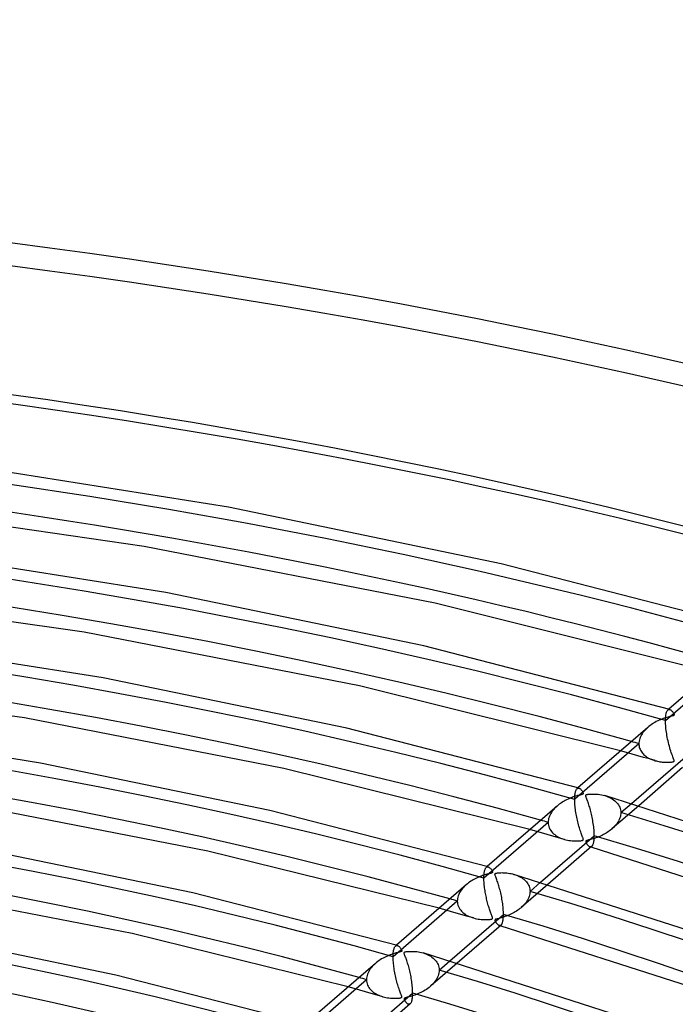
# Model space of a CAD drawing. Header units: millimetres. Extents: x -1077 to 1077, y -1167 to 1197.
# Tile 72 of 81: x 184 to 307, y 1012 to 1197. Entities that reach past the tile are written whole.
import ezdxf

# ---------------------------------------------------------------- set-up
doc = ezdxf.new("R2010")
doc.units = ezdxf.units.MM
doc.layers.add('HIDDEN', color=7, linetype='Continuous')
doc.layers.add('THICK', color=7, linetype='Continuous')

msp = doc.modelspace()

# ---------------------------------------------------------------- linework, layer by layer
at = {"layer": 'HIDDEN'}
for p, q in [((317.12, 1075.5), (305.05, 1065.05)), ((305.12, 1066.1), (305.16, 1066.31)), ((305.16, 1066.31), (305.21, 1066.49)), ((305.21, 1066.49), (305.26, 1066.65)), ((305.26, 1066.65), (305.31, 1066.79)), ((305.31, 1066.79), (305.37, 1066.9)), ((305.37, 1066.9), (305.44, 1066.99)), ((305.44, 1066.99), (305.51, 1067.06)), ((305.67, 1067.2), (305.5, 1067.06)), ((305.51, 1067.06), (305.56, 1067.1)), ((305.56, 1067.1), (305.62, 1067.13)), ((305.62, 1067.13), (305.69, 1067.15)), ((305.69, 1067.15), (305.75, 1067.16)), ((305.75, 1067.16), (305.81, 1067.15)), ((305.81, 1067.15), (305.88, 1067.14)), ((305.05, 1065.05), (305.06, 1065.35)), ((305.06, 1064.77), (305.05, 1065.05)), ((305.06, 1065.35), (305.07, 1065.62)), ((305.07, 1064.48), (305.06, 1064.77)), ((305.07, 1065.62), (305.09, 1065.87)), ((305.09, 1064.17), (305.07, 1064.48)), ((305.09, 1065.87), (305.12, 1066.1)), ((300.67, 1062.59), (300.53, 1062.37)), ((300.82, 1062.81), (300.67, 1062.59)), ((300.98, 1063.02), (300.82, 1062.81)), ((301.15, 1063.22), (300.98, 1063.02)), ((301.34, 1063.42), (301.15, 1063.22)), ((301.53, 1063.61), (301.34, 1063.42)), ((301.74, 1063.8), (301.53, 1063.61)), ((305.11, 1063.86), (305.09, 1064.17)), ((305.15, 1063.55), (305.11, 1063.86)), ((305.18, 1063.23), (305.15, 1063.55)), ((305.23, 1062.91), (305.18, 1063.23)), ((305.28, 1062.59), (305.23, 1062.91)), ((305.33, 1062.26), (305.28, 1062.59)), ((300.06, 1060.73), (288, 1050.29)), ((300.07, 1060.97), (300.06, 1060.73)), ((300.06, 1060.73), (300.07, 1060.52)), ((300.1, 1061.2), (300.07, 1060.97)), ((300.15, 1061.44), (300.1, 1061.2)), ((300.22, 1061.68), (300.15, 1061.44)), ((300.31, 1061.91), (300.22, 1061.68)), ((300.41, 1062.14), (300.31, 1061.91)), ((300.53, 1062.37), (300.41, 1062.14)), ((305.39, 1061.93), (305.33, 1062.26)), ((305.46, 1061.6), (305.39, 1061.93)), ((305.53, 1061.27), (305.46, 1061.6)), ((305.61, 1060.93), (305.53, 1061.27)), ((305.69, 1060.6), (305.61, 1060.93)), ((297.71, 1059.07), (296.63, 1059.37)), ((298.79, 1058.77), (297.71, 1059.07)), ((300.07, 1060.52), (300.1, 1060.3)), ((300.1, 1060.3), (300.14, 1060.09)), ((300.14, 1060.09), (300.2, 1059.89)), ((300.2, 1059.89), (300.28, 1059.69)), ((300.28, 1059.69), (300.37, 1059.5)), ((300.37, 1059.5), (300.47, 1059.32)), ((300.47, 1059.32), (300.59, 1059.14)), ((300.59, 1059.14), (300.72, 1058.98)), ((300.72, 1058.98), (300.86, 1058.82)), ((305.78, 1060.28), (305.69, 1060.6)), ((305.86, 1059.96), (305.78, 1060.28)), ((305.96, 1059.65), (305.86, 1059.96)), ((306.05, 1059.35), (305.96, 1059.65)), ((306.15, 1059.05), (306.05, 1059.35)), ((306.25, 1058.77), (306.15, 1059.05)), ((299.87, 1058.47), (298.79, 1058.77)), ((300.95, 1058.16), (299.87, 1058.47)), ((300.86, 1058.82), (301.01, 1058.67)), ((302.03, 1057.86), (300.95, 1058.16)), ((301.01, 1058.67), (301.17, 1058.53)), ((301.17, 1058.53), (301.34, 1058.39)), ((301.34, 1058.39), (301.51, 1058.27)), ((301.51, 1058.27), (301.7, 1058.15)), ((301.7, 1058.15), (301.89, 1058.04)), ((301.89, 1058.04), (302.08, 1057.94)), ((303.11, 1057.55), (302.03, 1057.86)), ((302.08, 1057.94), (302.28, 1057.85)), ((302.28, 1057.85), (302.49, 1057.76)), ((302.49, 1057.76), (302.7, 1057.68)), ((302.7, 1057.68), (302.92, 1057.61)), ((302.92, 1057.61), (303.13, 1057.54)), ((303.13, 1057.54), (303.35, 1057.49)), ((303.35, 1057.49), (303.57, 1057.43)), ((303.57, 1057.43), (303.79, 1057.39)), ((303.79, 1057.39), (304.01, 1057.35)), ((304.01, 1057.35), (304.23, 1057.32)), ((304.23, 1057.32), (304.46, 1057.29)), ((304.46, 1057.29), (304.69, 1057.27)), ((304.69, 1057.27), (304.92, 1057.26)), ((304.92, 1057.26), (305.14, 1057.25)), ((305.14, 1057.25), (305.36, 1057.25)), ((305.36, 1057.25), (305.56, 1057.25)), ((305.56, 1057.25), (305.74, 1057.25)), ((305.74, 1057.25), (305.91, 1057.26)), ((305.91, 1057.26), (306.06, 1057.28)), ((306.06, 1057.28), (306.19, 1057.29)), ((306.19, 1057.29), (306.31, 1057.31)), ((306.35, 1058.5), (306.25, 1058.77)), ((306.31, 1057.31), (306.41, 1057.33)), ((306.44, 1058.26), (306.35, 1058.5)), ((306.41, 1057.33), (306.49, 1057.35)), ((306.52, 1058.05), (306.44, 1058.26)), ((306.49, 1057.35), (306.56, 1057.37)), ((306.58, 1057.87), (306.52, 1058.05)), ((306.56, 1057.37), (306.61, 1057.4)), ((306.63, 1057.73), (306.58, 1057.87)), ((306.61, 1057.4), (306.64, 1057.42)), ((306.66, 1057.63), (306.63, 1057.73)), ((306.64, 1057.42), (306.66, 1057.46)), ((306.68, 1057.55), (306.66, 1057.63)), ((306.66, 1057.46), (306.67, 1057.5)), ((306.67, 1057.5), (306.68, 1057.55)), ((288.07, 1051.31), (288.1, 1051.48)), ((288.1, 1051.48), (288.13, 1051.63)), ((288.13, 1051.63), (288.17, 1051.77)), ((288.17, 1051.77), (288.21, 1051.89)), ((288.21, 1051.89), (288.25, 1052)), ((288.25, 1052), (288.3, 1052.09)), ((288.3, 1052.09), (288.35, 1052.17)), ((288.35, 1052.17), (288.4, 1052.24)), ((288.4, 1052.24), (288.46, 1052.3)), ((288.62, 1052.43), (288.45, 1052.29)), ((288.46, 1052.3), (288.52, 1052.34)), ((288.52, 1052.34), (288.57, 1052.37)), ((288.57, 1052.37), (288.64, 1052.38)), ((288.64, 1052.38), (288.7, 1052.39)), ((288.7, 1052.39), (288.76, 1052.39)), ((288.76, 1052.39), (288.83, 1052.37)), ((288, 1050.29), (288.01, 1050.52)), ((288.01, 1050.03), (288, 1050.29)), ((288.01, 1050.73), (288.03, 1050.94)), ((288.01, 1050.52), (288.01, 1050.73)), ((288.02, 1049.77), (288.01, 1050.03)), ((288.03, 1049.5), (288.02, 1049.77)), ((288.03, 1050.94), (288.05, 1051.13)), ((288.05, 1051.13), (288.07, 1051.31)), ((293.64, 1050.98), (293.95, 1050.88)), ((293.95, 1050.88), (294.25, 1050.77)), ((294.25, 1050.77), (294.54, 1050.65)), ((294.54, 1050.65), (294.81, 1050.51)), ((294.81, 1050.51), (295.06, 1050.36)), ((295.06, 1050.36), (295.3, 1050.2)), ((295.3, 1050.2), (295.53, 1050.03)), ((295.53, 1050.03), (295.73, 1049.85)), ((295.73, 1049.85), (295.92, 1049.66)), ((295.92, 1049.66), (296.08, 1049.46)), ((283.63, 1047.84), (283.49, 1047.62)), ((283.78, 1048.06), (283.63, 1047.84)), ((283.94, 1048.27), (283.78, 1048.06)), ((284.12, 1048.47), (283.94, 1048.27)), ((284.3, 1048.67), (284.12, 1048.47)), ((284.49, 1048.85), (284.3, 1048.67)), ((284.69, 1049.03), (284.49, 1048.85)), ((288.05, 1049.23), (288.03, 1049.5)), ((288.08, 1048.95), (288.05, 1049.23)), ((288.11, 1048.67), (288.08, 1048.95)), ((288.14, 1048.39), (288.11, 1048.67)), ((288.18, 1048.1), (288.14, 1048.39)), ((288.23, 1047.82), (288.18, 1048.1)), ((288.28, 1047.53), (288.23, 1047.82)), ((300.02, 1049.08), (295, 1044.73)), ((296.08, 1049.46), (296.23, 1049.25)), ((296.23, 1049.25), (296.36, 1049.03)), ((296.36, 1049.03), (296.46, 1048.8)), ((296.46, 1048.8), (296.55, 1048.56)), ((296.55, 1048.56), (296.61, 1048.31)), ((296.61, 1048.31), (296.65, 1048.05)), ((296.65, 1048.05), (296.66, 1047.79)), ((296.66, 1047.79), (296.65, 1047.55)), ((296.66, 1047.79), (298.64, 1049.5)), ((283.01, 1045.97), (270.95, 1035.52)), ((283.02, 1046.21), (283.01, 1045.97)), ((283.01, 1045.97), (283.03, 1045.69)), ((283.06, 1046.45), (283.02, 1046.21)), ((283.11, 1046.69), (283.06, 1046.45)), ((283.18, 1046.93), (283.11, 1046.69)), ((283.27, 1047.16), (283.18, 1046.93)), ((283.37, 1047.4), (283.27, 1047.16)), ((283.49, 1047.62), (283.37, 1047.4)), ((288.33, 1047.24), (288.28, 1047.53)), ((288.38, 1046.95), (288.33, 1047.24)), ((288.45, 1046.66), (288.38, 1046.95)), ((288.51, 1046.37), (288.45, 1046.66)), ((288.58, 1046.08), (288.51, 1046.37)), ((288.65, 1045.8), (288.58, 1046.08)), ((296.06, 1045.93), (295.91, 1045.71)), ((296.2, 1046.15), (296.06, 1045.93)), ((296.32, 1046.38), (296.2, 1046.15)), ((296.42, 1046.61), (296.32, 1046.38)), ((296.51, 1046.84), (296.42, 1046.61)), ((296.58, 1047.08), (296.51, 1046.84)), ((296.62, 1047.32), (296.58, 1047.08)), ((296.65, 1047.55), (296.62, 1047.32)), ((280.66, 1044.3), (279.58, 1044.61)), ((281.74, 1044), (280.66, 1044.3)), ((283.03, 1045.69), (283.07, 1045.43)), ((283.07, 1045.43), (283.14, 1045.17)), ((283.14, 1045.17), (283.23, 1044.92)), ((283.23, 1044.92), (283.35, 1044.68)), ((283.35, 1044.68), (283.49, 1044.45)), ((283.49, 1044.45), (283.65, 1044.23)), ((283.65, 1044.23), (283.83, 1044.03)), ((288.72, 1045.52), (288.65, 1045.8)), ((288.8, 1045.24), (288.72, 1045.52)), ((288.88, 1044.97), (288.8, 1045.24)), ((288.96, 1044.7), (288.88, 1044.97)), ((289.05, 1044.44), (288.96, 1044.7)), ((289.13, 1044.19), (289.05, 1044.44)), ((289.21, 1043.95), (289.13, 1044.19)), ((294.13, 1044.08), (293.91, 1043.94)), ((294.35, 1044.23), (294.13, 1044.08)), ((294.57, 1044.39), (294.35, 1044.23)), ((294.78, 1044.55), (294.57, 1044.39)), ((294.98, 1044.72), (294.78, 1044.55)), ((295.19, 1044.9), (294.98, 1044.72)), ((295.39, 1045.09), (295.19, 1044.9)), ((295.57, 1045.29), (295.39, 1045.09)), ((295.75, 1045.5), (295.57, 1045.29)), ((295.91, 1045.71), (295.75, 1045.5)), ((282.82, 1043.7), (281.74, 1044)), ((283.9, 1043.4), (282.82, 1043.7)), ((283.83, 1044.03), (284.03, 1043.84)), ((284.98, 1043.09), (283.9, 1043.4)), ((284.03, 1043.84), (284.25, 1043.66)), ((284.25, 1043.66), (284.48, 1043.49)), ((284.48, 1043.49), (284.72, 1043.34)), ((284.72, 1043.34), (284.97, 1043.2)), ((284.97, 1043.2), (285.24, 1043.08)), ((286.06, 1042.78), (284.98, 1043.09)), ((285.24, 1043.08), (285.51, 1042.96)), ((285.51, 1042.96), (285.8, 1042.86)), ((285.8, 1042.86), (286.08, 1042.78)), ((286.08, 1042.78), (286.36, 1042.7)), ((286.36, 1042.7), (286.64, 1042.64)), ((286.64, 1042.64), (286.92, 1042.59)), ((286.92, 1042.59), (287.21, 1042.55)), ((287.21, 1042.55), (287.5, 1042.52)), ((287.5, 1042.52), (287.79, 1042.5)), ((287.79, 1042.5), (288.09, 1042.48)), ((288.09, 1042.48), (288.36, 1042.48)), ((288.36, 1042.48), (288.61, 1042.49)), ((288.61, 1042.49), (288.83, 1042.5)), ((288.83, 1042.5), (289.03, 1042.51)), ((289.03, 1042.51), (289.18, 1042.53)), ((289.18, 1042.53), (289.31, 1042.55)), ((289.29, 1043.74), (289.21, 1043.95)), ((289.37, 1043.55), (289.29, 1043.74)), ((289.31, 1042.55), (289.41, 1042.57)), ((289.43, 1043.37), (289.37, 1043.55)), ((289.41, 1042.57), (289.48, 1042.59)), ((289.49, 1043.22), (289.43, 1043.37)), ((289.48, 1042.59), (289.54, 1042.62)), ((289.54, 1043.1), (289.49, 1043.22)), ((289.57, 1042.99), (289.54, 1043.1)), ((289.54, 1042.62), (289.58, 1042.65)), ((289.6, 1042.9), (289.57, 1042.99)), ((289.58, 1042.65), (289.61, 1042.68)), ((289.62, 1042.83), (289.6, 1042.9)), ((289.61, 1042.68), (289.62, 1042.72)), ((289.63, 1042.77), (289.62, 1042.83)), ((289.62, 1042.72), (289.63, 1042.77)), ((290.08, 1042.4), (290.07, 1042.36)), ((290.07, 1042.36), (290.08, 1042.31)), ((290.09, 1042.44), (290.08, 1042.4)), ((290.08, 1042.31), (290.1, 1042.25)), ((290.11, 1042.47), (290.09, 1042.44)), ((290.1, 1042.25), (290.12, 1042.2)), ((290.15, 1042.5), (290.11, 1042.47)), ((290.2, 1042.53), (290.15, 1042.5)), ((290.27, 1042.56), (290.2, 1042.53)), ((290.36, 1042.59), (290.27, 1042.56)), ((290.47, 1042.62), (290.36, 1042.59)), ((290.62, 1042.66), (290.47, 1042.62)), ((290.79, 1042.7), (290.62, 1042.66)), ((290.99, 1042.75), (290.79, 1042.7)), ((291.21, 1042.81), (290.99, 1042.75)), ((291.45, 1042.88), (291.21, 1042.81)), ((291.71, 1042.96), (291.45, 1042.88)), ((291.96, 1043.04), (291.71, 1042.96)), ((292.21, 1043.13), (291.96, 1043.04)), ((292.46, 1043.23), (292.21, 1043.13)), ((292.71, 1043.33), (292.46, 1043.23)), ((292.96, 1043.44), (292.71, 1043.33)), ((293.2, 1043.56), (292.96, 1043.44)), ((293.44, 1043.68), (293.2, 1043.56)), ((293.68, 1043.81), (293.44, 1043.68)), ((293.91, 1043.94), (293.68, 1043.81)), ((290.12, 1042.2), (290.15, 1042.14)), ((290.15, 1042.14), (290.18, 1042.08)), ((290.18, 1042.08), (290.22, 1042.02)), ((290.22, 1042.02), (290.26, 1041.95)), ((290.26, 1041.95), (290.31, 1041.88)), ((290.31, 1041.88), (290.36, 1041.81)), ((290.36, 1041.81), (290.42, 1041.74)), ((290.42, 1041.74), (290.48, 1041.67)), ((290.48, 1041.67), (290.54, 1041.61)), ((290.54, 1041.61), (290.61, 1041.55)), ((290.61, 1041.55), (290.68, 1041.49)), ((290.68, 1041.49), (290.74, 1041.45)), ((290.74, 1041.45), (290.81, 1041.42)), ((290.81, 1041.42), (290.88, 1041.39)), ((290.88, 1041.39), (290.94, 1041.38)), ((290.91, 1041.38), (290.88, 1041.39)), ((290.94, 1041.37), (290.91, 1041.38)), ((290.94, 1041.38), (291, 1041.37)), ((290.98, 1041.36), (290.94, 1041.37)), ((291.01, 1041.35), (290.98, 1041.36)), ((291, 1041.37), (291.06, 1041.38)), ((291.04, 1041.34), (291.01, 1041.35)), ((291.08, 1041.33), (291.04, 1041.34)), ((291.06, 1041.38), (291.12, 1041.4)), ((291.12, 1041.4), (291.18, 1041.43)), ((291.18, 1041.43), (291.23, 1041.47)), ((271.02, 1036.54), (271.05, 1036.71)), ((271.05, 1036.71), (271.08, 1036.86)), ((271.08, 1036.86), (271.12, 1037)), ((271.12, 1037), (271.16, 1037.12)), ((271.16, 1037.12), (271.2, 1037.23)), ((271.2, 1037.23), (271.25, 1037.33)), ((271.25, 1037.33), (271.3, 1037.41)), ((271.3, 1037.41), (271.35, 1037.48)), ((271.35, 1037.48), (271.41, 1037.53)), ((271.57, 1037.67), (271.4, 1037.53)), ((271.41, 1037.53), (271.47, 1037.57)), ((271.47, 1037.57), (271.52, 1037.6)), ((271.52, 1037.6), (271.59, 1037.62)), ((271.59, 1037.62), (271.65, 1037.62)), ((271.65, 1037.62), (271.71, 1037.62)), ((271.71, 1037.62), (271.78, 1037.61)), ((270.95, 1035.52), (270.96, 1035.75)), ((270.96, 1035.28), (270.95, 1035.52)), ((270.96, 1035.97), (270.98, 1036.17)), ((270.96, 1035.75), (270.96, 1035.97)), ((270.96, 1035.02), (270.96, 1035.28)), ((270.98, 1034.76), (270.96, 1035.02)), ((270.98, 1036.17), (271, 1036.36)), ((271, 1036.36), (271.02, 1036.54)), ((276.59, 1036.21), (276.86, 1036.13)), ((276.86, 1036.13), (277.11, 1036.04)), ((277.11, 1036.04), (277.36, 1035.94)), ((277.36, 1035.94), (277.59, 1035.83)), ((277.59, 1035.83), (277.82, 1035.71)), ((277.82, 1035.71), (278.03, 1035.59)), ((278.03, 1035.59), (278.23, 1035.45)), ((278.23, 1035.45), (278.43, 1035.3)), ((278.43, 1035.3), (278.61, 1035.15)), ((278.61, 1035.15), (278.79, 1034.98)), ((278.79, 1034.98), (278.95, 1034.8)), ((266.58, 1033.08), (266.44, 1032.86)), ((266.73, 1033.3), (266.58, 1033.08)), ((266.89, 1033.5), (266.73, 1033.3)), ((267.07, 1033.71), (266.89, 1033.5)), ((267.25, 1033.9), (267.07, 1033.71)), ((267.44, 1034.09), (267.25, 1033.9)), ((267.64, 1034.27), (267.44, 1034.09)), ((271, 1034.49), (270.98, 1034.76)), ((271.02, 1034.22), (271, 1034.49)), ((271.05, 1033.95), (271.02, 1034.22)), ((271.08, 1033.68), (271.05, 1033.95)), ((271.12, 1033.41), (271.08, 1033.68)), ((271.16, 1033.14), (271.12, 1033.41)), ((271.2, 1032.88), (271.16, 1033.14)), ((282.97, 1034.31), (277.95, 1029.97)), ((278.95, 1034.8), (279.09, 1034.61)), ((279.09, 1034.61), (279.22, 1034.41)), ((279.22, 1034.41), (279.34, 1034.2)), ((279.34, 1034.2), (279.43, 1033.98)), ((279.43, 1033.98), (279.51, 1033.75)), ((279.51, 1033.75), (279.57, 1033.52)), ((279.57, 1033.52), (279.6, 1033.27)), ((279.6, 1033.27), (279.61, 1033.02)), ((279.61, 1033.02), (279.6, 1032.79)), ((279.61, 1033.02), (281.59, 1034.73)), ((265.96, 1031.2), (253.9, 1020.75)), ((265.97, 1031.44), (265.96, 1031.2)), ((265.96, 1031.2), (265.98, 1030.93)), ((266.01, 1031.69), (265.97, 1031.44)), ((266.06, 1031.93), (266.01, 1031.69)), ((266.13, 1032.16), (266.06, 1031.93)), ((266.22, 1032.4), (266.13, 1032.16)), ((266.32, 1032.63), (266.22, 1032.4)), ((266.44, 1032.86), (266.32, 1032.63)), ((271.25, 1032.61), (271.2, 1032.88)), ((271.3, 1032.35), (271.25, 1032.61)), ((271.35, 1032.1), (271.3, 1032.35)), ((271.41, 1031.85), (271.35, 1032.1)), ((271.46, 1031.59), (271.41, 1031.85)), ((271.52, 1031.35), (271.46, 1031.59)), ((271.58, 1031.1), (271.52, 1031.35)), ((279.01, 1031.16), (278.86, 1030.94)), ((279.15, 1031.39), (279.01, 1031.16)), ((279.27, 1031.61), (279.15, 1031.39)), ((279.37, 1031.85), (279.27, 1031.61)), ((279.46, 1032.08), (279.37, 1031.85)), ((279.53, 1032.32), (279.46, 1032.08)), ((279.57, 1032.55), (279.53, 1032.32)), ((279.6, 1032.79), (279.57, 1032.55)), ((263.61, 1029.54), (262.53, 1029.84)), ((264.69, 1029.24), (263.61, 1029.54)), ((265.98, 1030.93), (266.02, 1030.67)), ((266.02, 1030.67), (266.08, 1030.41)), ((266.08, 1030.41), (266.18, 1030.16)), ((266.18, 1030.16), (266.29, 1029.92)), ((266.29, 1029.92), (266.43, 1029.69)), ((266.43, 1029.69), (266.59, 1029.47)), ((266.59, 1029.47), (266.77, 1029.27)), ((271.65, 1030.86), (271.58, 1031.1)), ((271.71, 1030.61), (271.65, 1030.86)), ((271.78, 1030.38), (271.71, 1030.61)), ((271.85, 1030.14), (271.78, 1030.38)), ((271.92, 1029.91), (271.85, 1030.14)), ((271.99, 1029.69), (271.92, 1029.91)), ((272.06, 1029.47), (271.99, 1029.69)), ((272.13, 1029.27), (272.06, 1029.47)), ((277.08, 1029.32), (276.85, 1029.18)), ((277.3, 1029.47), (277.08, 1029.32)), ((277.52, 1029.62), (277.3, 1029.47)), ((277.73, 1029.78), (277.52, 1029.62)), ((277.93, 1029.95), (277.73, 1029.78)), ((278.14, 1030.14), (277.93, 1029.95)), ((278.34, 1030.33), (278.14, 1030.14)), ((278.52, 1030.53), (278.34, 1030.33)), ((278.7, 1030.73), (278.52, 1030.53)), ((278.86, 1030.94), (278.7, 1030.73)), ((265.77, 1028.93), (264.69, 1029.24)), ((266.85, 1028.63), (265.77, 1028.93)), ((266.77, 1029.27), (266.97, 1029.08)), ((267.93, 1028.32), (266.85, 1028.63)), ((266.97, 1029.08), (267.18, 1028.9)), ((267.18, 1028.9), (267.41, 1028.74)), ((267.41, 1028.74), (267.65, 1028.58)), ((267.65, 1028.58), (267.91, 1028.45)), ((267.91, 1028.45), (268.17, 1028.32)), ((269.01, 1028.02), (267.93, 1028.32)), ((268.17, 1028.32), (268.44, 1028.21)), ((268.44, 1028.21), (268.72, 1028.1)), ((268.72, 1028.1), (269.01, 1028.02)), ((269.01, 1028.02), (269.29, 1027.94)), ((269.29, 1027.94), (269.56, 1027.88)), ((269.56, 1027.88), (269.85, 1027.83)), ((269.85, 1027.83), (270.14, 1027.79)), ((270.14, 1027.79), (270.43, 1027.75)), ((270.43, 1027.75), (270.72, 1027.73)), ((270.72, 1027.73), (271.01, 1027.72)), ((271.01, 1027.72), (271.29, 1027.71)), ((271.29, 1027.71), (271.54, 1027.72)), ((271.54, 1027.72), (271.76, 1027.73)), ((271.76, 1027.73), (271.96, 1027.74)), ((271.96, 1027.74), (272.12, 1027.76)), ((272.12, 1027.76), (272.25, 1027.78)), ((272.2, 1029.09), (272.13, 1029.27)), ((272.26, 1028.92), (272.2, 1029.09)), ((272.25, 1027.78), (272.36, 1027.8)), ((272.32, 1028.77), (272.26, 1028.92)), ((272.37, 1028.63), (272.32, 1028.77)), ((272.36, 1027.8), (272.43, 1027.83)), ((272.42, 1028.51), (272.37, 1028.63)), ((272.46, 1028.4), (272.42, 1028.51)), ((272.43, 1027.83), (272.49, 1027.85)), ((272.5, 1028.3), (272.46, 1028.4)), ((272.49, 1027.85), (272.53, 1027.88)), ((272.53, 1028.22), (272.5, 1028.3)), ((272.55, 1028.15), (272.53, 1028.22)), ((272.53, 1027.88), (272.56, 1027.92)), ((272.57, 1028.08), (272.55, 1028.15)), ((272.56, 1027.92), (272.57, 1027.96)), ((272.58, 1028.01), (272.57, 1028.08)), ((272.57, 1027.96), (272.58, 1028.01)), ((273.03, 1027.64), (273.02, 1027.6)), ((273.02, 1027.6), (273.03, 1027.55)), ((273.04, 1027.68), (273.03, 1027.64)), ((273.03, 1027.55), (273.05, 1027.49)), ((273.06, 1027.71), (273.04, 1027.68)), ((273.05, 1027.49), (273.07, 1027.44)), ((273.1, 1027.74), (273.06, 1027.71)), ((273.07, 1027.44), (273.1, 1027.38)), ((273.15, 1027.77), (273.1, 1027.74)), ((273.22, 1027.79), (273.15, 1027.77)), ((273.31, 1027.82), (273.22, 1027.79)), ((273.43, 1027.86), (273.31, 1027.82)), ((273.57, 1027.89), (273.43, 1027.86)), ((273.75, 1027.94), (273.57, 1027.89)), ((273.95, 1027.99), (273.75, 1027.94)), ((274.17, 1028.05), (273.95, 1027.99)), ((274.41, 1028.11), (274.17, 1028.05)), ((274.66, 1028.19), (274.41, 1028.11)), ((274.91, 1028.28), (274.66, 1028.19)), ((275.16, 1028.37), (274.91, 1028.28)), ((275.41, 1028.46), (275.16, 1028.37)), ((275.66, 1028.57), (275.41, 1028.46)), ((275.91, 1028.67), (275.66, 1028.57)), ((276.15, 1028.79), (275.91, 1028.67)), ((276.39, 1028.91), (276.15, 1028.79)), ((276.62, 1029.04), (276.39, 1028.91)), ((276.85, 1029.18), (276.62, 1029.04)), ((273.1, 1027.38), (273.13, 1027.32)), ((273.13, 1027.32), (273.17, 1027.26)), ((273.17, 1027.26), (273.21, 1027.19)), ((273.21, 1027.19), (273.26, 1027.12)), ((273.26, 1027.12), (273.31, 1027.04)), ((273.31, 1027.04), (273.37, 1026.97)), ((273.37, 1026.97), (273.43, 1026.91)), ((273.43, 1026.91), (273.49, 1026.84)), ((273.49, 1026.84), (273.56, 1026.78)), ((273.56, 1026.78), (273.63, 1026.73)), ((273.63, 1026.73), (273.69, 1026.68)), ((273.69, 1026.68), (273.76, 1026.65)), ((273.76, 1026.65), (273.83, 1026.63)), ((273.83, 1026.63), (273.89, 1026.61)), ((273.86, 1026.62), (273.83, 1026.63)), ((273.89, 1026.61), (273.86, 1026.62)), ((273.89, 1026.61), (273.95, 1026.61)), ((273.93, 1026.6), (273.89, 1026.61)), ((273.96, 1026.59), (273.93, 1026.6)), ((273.95, 1026.61), (274.01, 1026.62)), ((273.99, 1026.58), (273.96, 1026.59)), ((274.03, 1026.57), (273.99, 1026.58)), ((274.01, 1026.62), (274.07, 1026.63)), ((274.07, 1026.63), (274.13, 1026.66)), ((274.13, 1026.66), (274.18, 1026.7)), ((253.96, 1021.71), (253.99, 1021.91)), ((253.99, 1021.91), (254.03, 1022.09)), ((254.03, 1022.09), (254.07, 1022.25)), ((254.07, 1022.25), (254.12, 1022.39)), ((254.12, 1022.39), (254.17, 1022.51)), ((254.17, 1022.51), (254.23, 1022.61)), ((254.23, 1022.61), (254.29, 1022.7)), ((254.29, 1022.7), (254.36, 1022.76)), ((254.52, 1022.9), (254.35, 1022.76)), ((254.36, 1022.76), (254.41, 1022.8)), ((254.41, 1022.8), (254.47, 1022.83)), ((254.47, 1022.83), (254.53, 1022.85)), ((254.53, 1022.85), (254.59, 1022.86)), ((254.59, 1022.86), (254.66, 1022.85)), ((254.66, 1022.85), (254.72, 1022.84)), ((253.9, 1020.75), (253.91, 1021.02)), ((253.91, 1020.5), (253.9, 1020.75)), ((253.91, 1021.02), (253.92, 1021.27)), ((253.91, 1020.24), (253.91, 1020.5)), ((253.93, 1019.97), (253.91, 1020.24)), ((253.92, 1021.27), (253.93, 1021.5)), ((253.93, 1021.5), (253.96, 1021.71)), ((259.54, 1021.45), (259.85, 1021.35)), ((259.85, 1021.35), (260.15, 1021.24)), ((260.15, 1021.24), (260.43, 1021.12)), ((260.43, 1021.12), (260.7, 1020.98)), ((260.7, 1020.98), (260.96, 1020.83)), ((260.96, 1020.83), (261.2, 1020.67)), ((261.2, 1020.67), (261.42, 1020.5)), ((261.42, 1020.5), (261.62, 1020.32)), ((261.62, 1020.32), (261.81, 1020.13)), ((261.81, 1020.13), (261.98, 1019.93)), ((249.47, 1018.22), (249.33, 1017.97)), ((249.62, 1018.45), (249.47, 1018.22)), ((249.79, 1018.68), (249.62, 1018.45)), ((249.98, 1018.9), (249.79, 1018.68)), ((250.17, 1019.11), (249.98, 1018.9)), ((250.38, 1019.31), (250.17, 1019.11)), ((250.59, 1019.5), (250.38, 1019.31)), ((253.95, 1019.7), (253.93, 1019.97)), ((253.98, 1019.42), (253.95, 1019.7)), ((254.01, 1019.14), (253.98, 1019.42)), ((254.04, 1018.86), (254.01, 1019.14)), ((254.08, 1018.58), (254.04, 1018.86)), ((254.12, 1018.29), (254.08, 1018.58)), ((254.17, 1018.01), (254.12, 1018.29)), ((265.92, 1019.55), (260.9, 1015.2)), ((261.98, 1019.93), (262.13, 1019.72)), ((262.13, 1019.72), (262.25, 1019.5)), ((262.25, 1019.5), (262.36, 1019.27)), ((262.36, 1019.27), (262.45, 1019.03)), ((262.45, 1019.03), (262.51, 1018.78)), ((262.51, 1018.78), (262.55, 1018.52)), ((262.55, 1018.52), (262.56, 1018.25)), ((262.56, 1018.25), (262.55, 1017.98)), ((262.56, 1018.25), (264.54, 1019.96)), ((248.91, 1016.43), (236.85, 1005.99)), ((248.92, 1016.7), (248.91, 1016.43)), ((248.91, 1016.43), (248.92, 1016.18)), ((248.96, 1016.96), (248.92, 1016.7)), ((249.02, 1017.22), (248.96, 1016.96)), ((249.1, 1017.47), (249.02, 1017.22)), ((249.21, 1017.73), (249.1, 1017.47)), ((249.33, 1017.97), (249.21, 1017.73)), ((254.22, 1017.72), (254.17, 1018.01)), ((254.28, 1017.43), (254.22, 1017.72)), ((254.34, 1017.14), (254.28, 1017.43)), ((254.41, 1016.86), (254.34, 1017.14)), ((254.47, 1016.57), (254.41, 1016.86)), ((254.54, 1016.29), (254.47, 1016.57)), ((261.94, 1016.37), (261.76, 1016.11)), ((262.1, 1016.63), (261.94, 1016.37)), ((262.24, 1016.89), (262.1, 1016.63)), ((262.35, 1017.16), (262.24, 1016.89)), ((262.44, 1017.44), (262.35, 1017.16)), ((262.51, 1017.71), (262.44, 1017.44)), ((262.55, 1017.98), (262.51, 1017.71)), ((246.56, 1014.77), (245.47, 1015.07)), ((247.64, 1014.47), (246.56, 1014.77)), ((248.92, 1016.18), (248.96, 1015.93)), ((248.96, 1015.93), (249.02, 1015.68)), ((249.02, 1015.68), (249.1, 1015.44)), ((249.1, 1015.44), (249.21, 1015.21)), ((249.21, 1015.21), (249.34, 1014.99)), ((249.34, 1014.99), (249.48, 1014.79)), ((249.48, 1014.79), (249.64, 1014.59)), ((249.64, 1014.59), (249.83, 1014.4)), ((254.62, 1016.01), (254.54, 1016.29)), ((254.69, 1015.74), (254.62, 1016.01)), ((254.77, 1015.47), (254.69, 1015.74)), ((254.85, 1015.21), (254.77, 1015.47)), ((254.93, 1014.95), (254.85, 1015.21)), ((255.02, 1014.7), (254.93, 1014.95)), ((255.1, 1014.47), (255.02, 1014.7)), ((260.15, 1014.63), (259.89, 1014.46)), ((260.41, 1014.81), (260.15, 1014.63)), ((260.65, 1014.99), (260.41, 1014.81)), ((260.89, 1015.19), (260.65, 1014.99)), ((261.13, 1015.41), (260.89, 1015.19)), ((261.35, 1015.63), (261.13, 1015.41)), ((261.57, 1015.87), (261.35, 1015.63)), ((261.76, 1016.11), (261.57, 1015.87)), ((248.72, 1014.17), (247.64, 1014.47)), ((249.8, 1013.86), (248.72, 1014.17)), ((250.88, 1013.56), (249.8, 1013.86)), ((249.83, 1014.4), (250.02, 1014.22)), ((250.02, 1014.22), (250.23, 1014.06)), ((250.23, 1014.06), (250.46, 1013.91)), ((250.46, 1013.91), (250.69, 1013.77)), ((250.69, 1013.77), (250.93, 1013.64)), ((251.96, 1013.25), (250.88, 1013.56)), ((250.93, 1013.64), (251.19, 1013.52)), ((251.19, 1013.52), (251.45, 1013.42)), ((251.45, 1013.42), (251.72, 1013.32)), ((251.72, 1013.32), (252, 1013.24)), ((252, 1013.24), (252.27, 1013.17)), ((252.27, 1013.17), (252.55, 1013.11)), ((252.55, 1013.11), (252.83, 1013.06)), ((252.83, 1013.06), (253.11, 1013.02)), ((253.11, 1013.02), (253.4, 1012.99)), ((253.4, 1012.99), (253.69, 1012.96)), ((253.69, 1012.96), (253.98, 1012.95)), ((253.98, 1012.95), (254.25, 1012.95)), ((254.25, 1012.95), (254.5, 1012.95)), ((254.5, 1012.95), (254.73, 1012.96)), ((254.73, 1012.96), (254.92, 1012.98)), ((254.92, 1012.98), (255.08, 1013)), ((255.08, 1013), (255.22, 1013.02)), ((255.17, 1014.26), (255.1, 1014.47)), ((255.24, 1014.07), (255.17, 1014.26)), ((255.22, 1013.02), (255.33, 1013.04)), ((255.31, 1013.9), (255.24, 1014.07)), ((255.37, 1013.75), (255.31, 1013.9)), ((255.33, 1013.04), (255.41, 1013.07)), ((255.42, 1013.62), (255.37, 1013.75)), ((255.41, 1013.07), (255.47, 1013.11)), ((255.46, 1013.51), (255.42, 1013.62)), ((255.49, 1013.42), (255.46, 1013.51)), ((255.47, 1013.11), (255.51, 1013.15)), ((255.51, 1013.33), (255.49, 1013.42)), ((255.53, 1013.26), (255.51, 1013.33)), ((255.51, 1013.15), (255.52, 1013.19)), ((255.52, 1013.19), (255.53, 1013.26)), ((255.98, 1012.89), (255.97, 1012.85)), ((255.97, 1012.85), (255.98, 1012.79)), ((256, 1012.93), (255.98, 1012.89)), ((255.98, 1012.79), (255.99, 1012.74)), ((255.99, 1012.74), (256.02, 1012.68)), ((256.03, 1012.96), (256, 1012.93)), ((256.02, 1012.68), (256.05, 1012.62)), ((256.08, 1012.99), (256.03, 1012.96)), ((256.15, 1013.02), (256.08, 1012.99)), ((256.25, 1013.05), (256.15, 1013.02)), ((256.37, 1013.09), (256.25, 1013.05)), ((256.52, 1013.13), (256.37, 1013.09)), ((256.71, 1013.17), (256.52, 1013.13)), ((256.92, 1013.23), (256.71, 1013.17)), ((257.16, 1013.29), (256.92, 1013.23)), ((257.43, 1013.37), (257.16, 1013.29)), ((257.7, 1013.46), (257.43, 1013.37)), ((257.97, 1013.55), (257.7, 1013.46)), ((258.25, 1013.65), (257.97, 1013.55)), ((258.53, 1013.76), (258.25, 1013.65)), ((258.8, 1013.89), (258.53, 1013.76)), ((259.08, 1014.02), (258.8, 1013.89)), ((259.35, 1014.15), (259.08, 1014.02)), ((259.62, 1014.3), (259.35, 1014.15)), ((259.89, 1014.46), (259.62, 1014.3)), ((256.05, 1012.62), (256.08, 1012.55)), ((256.08, 1012.55), (256.12, 1012.48)), ((256.12, 1012.48), (256.17, 1012.41)), ((256.17, 1012.41), (256.22, 1012.33)), ((256.22, 1012.33), (256.28, 1012.25)), ((256.28, 1012.25), (256.35, 1012.17)), ((256.35, 1012.17), (256.41, 1012.1)), ((256.41, 1012.1), (256.49, 1012.04)), ((256.49, 1012.04), (256.56, 1011.98)), ((256.56, 1011.98), (256.63, 1011.93)), ((256.63, 1011.93), (256.7, 1011.89)), ((256.7, 1011.89), (256.77, 1011.86)), ((256.77, 1011.86), (256.84, 1011.85)), ((256.81, 1011.85), (256.78, 1011.86)), ((256.84, 1011.84), (256.81, 1011.85)), ((256.84, 1011.85), (256.9, 1011.84)), ((256.88, 1011.83), (256.84, 1011.84)), ((256.91, 1011.82), (256.88, 1011.83)), ((256.9, 1011.84), (256.96, 1011.85)), ((256.94, 1011.81), (256.91, 1011.82)), ((256.96, 1011.85), (257.02, 1011.87)), ((257.02, 1011.87), (257.08, 1011.9)), ((257.08, 1011.9), (257.13, 1011.94))]:
    msp.add_line(p, q, dxfattribs=at)
for centre, major_axis, start_param, end_param in [((0, 795.88), (-732, 0), -3.141592, -0.523599), ((0, 795.88), (-682, 0), -3.141592, -0.523599), ((0, 795.87), (652.89, 0), 1.054856, 2.076265), ((0, 795.87), (618.79, 0), 1.055278, 2.075843), ((0, 795.87), (584.69, 0), 1.055749, 2.075371), ((0, 795.87), (550.59, 0), 1.056279, 2.074842), ((0, 795.87), (516.49, 0), 1.056878, 2.074242), ((0, 795.87), (-608.81, 0), -2.086182, -2.08353), ((0, 795.87), (584.69, 0), 0.019024, 1.038646), ((0, 795.87), (482.39, 0), 1.057563, 2.073558), ((0, 795.87), (-574.71, 0), -2.085695, -2.082886), ((0, 795.87), (550.59, 0), 0.019553, 1.038116), ((0, 795.87), (-540.61, 0), -2.085146, -2.08216), ((0, 795.87), (448.29, 0), 1.058351, 2.072769), ((0, 795.87), (516.49, 0), 0.020153, 1.037517), ((0, 795.87), (-506.51, 0), -2.084523, -2.081336)]:
    msp.add_ellipse(centre, major_axis=major_axis, ratio=0.5, start_param=start_param, end_param=end_param, dxfattribs=at)
at = {"layer": 'THICK'}
for p, q in [((222.97, 1105.1), (169.77, 1113.53)), ((207.17, 1097.75), (150.39, 1105.94)), ((274.17, 1094.51), (222.97, 1105.1)), ((261.82, 1087.08), (207.17, 1097.75)), ((211.21, 1089.1), (160.83, 1097.08)), ((322.92, 1081.91), (274.17, 1094.51)), ((195.91, 1081.65), (142.24, 1089.39)), ((259.7, 1079.07), (211.21, 1089.1)), ((313.68, 1074.14), (261.82, 1087.08)), ((247.58, 1071.58), (195.91, 1081.65)), ((199.45, 1073.1), (151.89, 1080.63)), ((305.87, 1067.14), (259.7, 1079.07)), ((318.79, 1078.56), (305.67, 1067.2)), ((184.66, 1065.56), (134.08, 1072.83)), ((245.23, 1063.63), (199.45, 1073.1)), ((296.63, 1059.37), (247.58, 1071.58)), ((305.88, 1067.14), (305.95, 1067.11)), ((305.95, 1067.11), (306.03, 1067.06)), ((306.03, 1067.06), (306.11, 1067.01)), ((306.11, 1067.01), (306.19, 1066.94)), ((306.19, 1066.94), (306.27, 1066.86)), ((306.27, 1066.86), (306.35, 1066.78)), ((306.35, 1066.78), (306.42, 1066.68)), ((306.42, 1066.68), (306.5, 1066.57)), ((306.5, 1066.57), (306.56, 1066.47)), ((306.56, 1066.47), (306.61, 1066.38)), ((306.61, 1066.38), (306.65, 1066.29)), ((306.65, 1066.29), (306.67, 1066.22)), ((233.35, 1056.09), (184.66, 1065.56)), ((302.6, 1064.44), (302.37, 1064.29)), ((302.83, 1064.59), (302.6, 1064.44)), ((303.08, 1064.73), (302.83, 1064.59)), ((303.33, 1064.87), (303.08, 1064.73)), ((303.59, 1065), (303.33, 1064.87)), ((303.86, 1065.12), (303.59, 1065)), ((304.13, 1065.24), (303.86, 1065.12)), ((304.39, 1065.35), (304.13, 1065.24)), ((304.64, 1065.44), (304.39, 1065.35)), ((304.88, 1065.53), (304.64, 1065.44)), ((305.11, 1065.6), (304.88, 1065.53)), ((305.33, 1065.67), (305.11, 1065.6)), ((305.53, 1065.72), (305.33, 1065.67)), ((305.71, 1065.77), (305.53, 1065.72)), ((305.87, 1065.82), (305.71, 1065.77)), ((306.02, 1065.85), (305.87, 1065.82)), ((306.15, 1065.89), (306.02, 1065.85)), ((306.27, 1065.92), (306.15, 1065.89)), ((306.39, 1065.95), (306.27, 1065.92)), ((306.48, 1065.98), (306.39, 1065.95)), ((306.55, 1066.01), (306.48, 1065.98)), ((306.61, 1066.04), (306.55, 1066.01)), ((306.65, 1066.07), (306.61, 1066.04)), ((306.67, 1066.11), (306.65, 1066.07)), ((306.67, 1066.22), (306.68, 1066.16)), ((306.68, 1066.16), (306.67, 1066.11)), ((187.69, 1057.09), (142.95, 1064.17)), ((288.82, 1052.37), (245.23, 1063.63)), ((301.74, 1063.8), (288.62, 1052.43)), ((301.94, 1063.96), (301.74, 1063.8)), ((302.15, 1064.13), (301.94, 1063.96)), ((302.37, 1064.29), (302.15, 1064.13)), ((230.76, 1048.19), (187.69, 1057.09)), ((298.64, 1049.5), (308.72, 1058.23)), ((279.58, 1044.61), (233.35, 1056.09)), ((308.28, 1056.24), (300.02, 1049.08)), ((288.83, 1052.37), (288.89, 1052.35)), ((288.89, 1052.35), (288.95, 1052.32)), ((288.95, 1052.32), (289.02, 1052.27)), ((289.02, 1052.27), (289.08, 1052.23)), ((289.08, 1052.23), (289.15, 1052.17)), ((289.15, 1052.17), (289.22, 1052.1)), ((289.22, 1052.1), (289.28, 1052.03)), ((289.28, 1052.03), (289.35, 1051.95)), ((289.35, 1051.95), (289.41, 1051.86)), ((289.41, 1051.86), (289.47, 1051.77)), ((289.47, 1051.77), (289.52, 1051.69)), ((289.52, 1051.69), (289.56, 1051.61)), ((289.56, 1051.61), (289.59, 1051.53)), ((289.59, 1051.53), (289.62, 1051.47)), ((289.62, 1051.47), (289.63, 1051.42)), ((285.53, 1049.66), (285.31, 1049.51)), ((285.76, 1049.81), (285.53, 1049.66)), ((286, 1049.95), (285.76, 1049.81)), ((286.24, 1050.08), (286, 1049.95)), ((286.49, 1050.21), (286.24, 1050.08)), ((286.75, 1050.33), (286.49, 1050.21)), ((287.01, 1050.45), (286.75, 1050.33)), ((287.26, 1050.55), (287.01, 1050.45)), ((287.51, 1050.65), (287.26, 1050.55)), ((287.74, 1050.73), (287.51, 1050.65)), ((287.97, 1050.81), (287.74, 1050.73)), ((288.18, 1050.87), (287.97, 1050.81)), ((288.38, 1050.93), (288.18, 1050.87)), ((288.56, 1050.98), (288.38, 1050.93)), ((288.73, 1051.03), (288.56, 1050.98)), ((288.88, 1051.06), (288.73, 1051.03)), ((289.01, 1051.1), (288.88, 1051.06)), ((289.13, 1051.13), (289.01, 1051.1)), ((289.24, 1051.16), (289.13, 1051.13)), ((289.35, 1051.19), (289.24, 1051.16)), ((289.43, 1051.21), (289.35, 1051.19)), ((289.5, 1051.24), (289.43, 1051.21)), ((289.55, 1051.27), (289.5, 1051.24)), ((289.59, 1051.3), (289.55, 1051.27)), ((289.61, 1051.33), (289.59, 1051.3)), ((289.62, 1051.37), (289.61, 1051.33)), ((289.63, 1051.42), (289.62, 1051.37)), ((290.07, 1051), (290.08, 1051.05)), ((290.08, 1050.93), (290.07, 1051)), ((290.08, 1051.05), (290.09, 1051.09)), ((290.1, 1050.85), (290.08, 1050.93)), ((290.09, 1051.09), (290.12, 1051.12)), ((290.13, 1050.76), (290.1, 1050.85)), ((290.12, 1051.12), (290.16, 1051.15)), ((290.18, 1050.63), (290.13, 1050.76)), ((290.16, 1051.15), (290.21, 1051.18)), ((290.23, 1050.49), (290.18, 1050.63)), ((290.21, 1051.18), (290.29, 1051.2)), ((290.3, 1050.32), (290.23, 1050.49)), ((290.29, 1051.2), (290.38, 1051.22)), ((290.37, 1050.14), (290.3, 1050.32)), ((290.44, 1049.93), (290.37, 1050.14)), ((290.38, 1051.22), (290.5, 1051.24)), ((290.52, 1049.72), (290.44, 1049.93)), ((290.5, 1051.24), (290.64, 1051.26)), ((290.59, 1049.5), (290.52, 1049.72)), ((290.64, 1051.26), (290.81, 1051.27)), ((290.81, 1051.27), (291.01, 1051.28)), ((291.01, 1051.28), (291.24, 1051.29)), ((291.24, 1051.29), (291.5, 1051.29)), ((291.5, 1051.29), (291.78, 1051.28)), ((291.78, 1051.28), (292.08, 1051.26)), ((292.08, 1051.26), (292.39, 1051.23)), ((292.39, 1051.23), (292.72, 1051.19)), ((292.72, 1051.19), (293.03, 1051.13)), ((293.03, 1051.13), (293.34, 1051.06)), ((293.34, 1051.06), (293.64, 1050.98)), ((336.26, 1037.27), (293.65, 1050.98)), ((219.11, 1040.59), (173.4, 1049.46)), ((271.77, 1037.61), (230.76, 1048.19)), ((284.69, 1049.03), (271.57, 1037.67)), ((284.89, 1049.2), (284.69, 1049.03)), ((285.1, 1049.36), (284.89, 1049.2)), ((285.31, 1049.51), (285.1, 1049.36)), ((290.67, 1049.27), (290.59, 1049.5)), ((290.74, 1049.03), (290.67, 1049.27)), ((290.82, 1048.79), (290.74, 1049.03)), ((290.89, 1048.54), (290.82, 1048.79)), ((290.96, 1048.28), (290.89, 1048.54)), ((291.03, 1048.02), (290.96, 1048.28)), ((291.09, 1047.76), (291.03, 1048.02)), ((291.16, 1047.48), (291.09, 1047.76)), ((291.22, 1047.2), (291.16, 1047.48)), ((291.28, 1046.92), (291.22, 1047.2)), ((291.34, 1046.63), (291.28, 1046.92)), ((291.39, 1046.34), (291.34, 1046.63)), ((291.44, 1046.04), (291.39, 1046.34)), ((291.49, 1045.75), (291.44, 1046.04)), ((291.53, 1045.45), (291.49, 1045.75)), ((291.57, 1045.15), (291.53, 1045.45)), ((291.6, 1044.86), (291.57, 1045.15)), ((291.63, 1044.56), (291.6, 1044.86)), ((291.65, 1044.27), (291.63, 1044.56)), ((291.66, 1044), (291.65, 1044.27)), ((281.59, 1034.73), (291.67, 1043.47)), ((291.55, 1042.12), (291.58, 1042.26)), ((291.58, 1042.26), (291.61, 1042.43)), ((291.61, 1042.43), (291.63, 1042.61)), ((291.63, 1042.61), (291.65, 1042.8)), ((291.65, 1042.8), (291.66, 1043.01)), ((291.67, 1043.73), (291.66, 1044)), ((291.66, 1043.01), (291.67, 1043.23)), ((291.67, 1043.47), (291.67, 1043.73)), ((291.67, 1043.23), (291.67, 1043.47)), ((216.28, 1032.75), (175.93, 1041.09)), ((262.53, 1029.84), (219.11, 1040.59)), ((291.23, 1041.47), (282.97, 1034.31)), ((332.99, 1027.84), (291.08, 1041.33)), ((291.23, 1041.47), (291.29, 1041.52)), ((291.29, 1041.52), (291.34, 1041.59)), ((291.34, 1041.59), (291.38, 1041.66)), ((291.38, 1041.66), (291.43, 1041.76)), ((291.43, 1041.76), (291.47, 1041.86)), ((291.47, 1041.86), (291.51, 1041.98)), ((291.51, 1041.98), (291.55, 1042.12)), ((271.78, 1037.61), (271.84, 1037.58)), ((271.84, 1037.58), (271.9, 1037.55)), ((271.9, 1037.55), (271.97, 1037.51)), ((271.97, 1037.51), (272.03, 1037.46)), ((272.03, 1037.46), (272.1, 1037.4)), ((272.1, 1037.4), (272.16, 1037.34)), ((272.16, 1037.34), (272.23, 1037.26)), ((272.23, 1037.26), (272.29, 1037.18)), ((272.29, 1037.18), (272.36, 1037.1)), ((272.36, 1037.1), (272.42, 1037.01)), ((272.42, 1037.01), (272.47, 1036.93)), ((272.47, 1036.93), (272.51, 1036.85)), ((272.51, 1036.85), (272.54, 1036.77)), ((272.54, 1036.77), (272.56, 1036.71)), ((272.56, 1036.71), (272.58, 1036.65)), ((268.49, 1034.9), (268.26, 1034.75)), ((268.72, 1035.05), (268.49, 1034.9)), ((268.95, 1035.19), (268.72, 1035.05)), ((269.2, 1035.32), (268.95, 1035.19)), ((269.45, 1035.45), (269.2, 1035.32)), ((269.71, 1035.57), (269.45, 1035.45)), ((269.97, 1035.69), (269.71, 1035.57)), ((270.22, 1035.79), (269.97, 1035.69)), ((270.47, 1035.88), (270.22, 1035.79)), ((270.71, 1035.97), (270.47, 1035.88)), ((270.93, 1036.04), (270.71, 1035.97)), ((271.14, 1036.11), (270.93, 1036.04)), ((271.34, 1036.17), (271.14, 1036.11)), ((271.52, 1036.22), (271.34, 1036.17)), ((271.69, 1036.26), (271.52, 1036.22)), ((271.84, 1036.3), (271.69, 1036.26)), ((271.97, 1036.33), (271.84, 1036.3)), ((272.09, 1036.36), (271.97, 1036.33)), ((272.2, 1036.39), (272.09, 1036.36)), ((272.31, 1036.42), (272.2, 1036.39)), ((272.39, 1036.45), (272.31, 1036.42)), ((272.46, 1036.48), (272.39, 1036.45)), ((272.5, 1036.5), (272.46, 1036.48)), ((272.54, 1036.53), (272.5, 1036.5)), ((272.56, 1036.57), (272.54, 1036.53)), ((272.58, 1036.61), (272.56, 1036.57)), ((272.58, 1036.65), (272.58, 1036.61)), ((273.02, 1036.24), (273.03, 1036.29)), ((273.03, 1036.18), (273.02, 1036.24)), ((273.03, 1036.29), (273.05, 1036.33)), ((273.05, 1036.1), (273.03, 1036.18)), ((273.05, 1036.33), (273.08, 1036.37)), ((273.08, 1036), (273.05, 1036.1)), ((273.08, 1036.37), (273.13, 1036.4)), ((273.12, 1035.88), (273.08, 1036)), ((273.18, 1035.74), (273.12, 1035.88)), ((273.13, 1036.4), (273.19, 1036.42)), ((273.24, 1035.57), (273.18, 1035.74)), ((273.19, 1036.42), (273.27, 1036.44)), ((273.31, 1035.38), (273.24, 1035.57)), ((273.27, 1036.44), (273.38, 1036.46)), ((273.39, 1035.18), (273.31, 1035.38)), ((273.38, 1036.46), (273.5, 1036.48)), ((273.46, 1034.96), (273.39, 1035.18)), ((273.54, 1034.74), (273.46, 1034.96)), ((273.5, 1036.48), (273.63, 1036.5)), ((273.63, 1036.5), (273.77, 1036.51)), ((273.77, 1036.51), (273.93, 1036.52)), ((273.93, 1036.52), (274.11, 1036.52)), ((274.11, 1036.52), (274.3, 1036.53)), ((274.3, 1036.53), (274.52, 1036.52)), ((274.52, 1036.52), (274.75, 1036.51)), ((274.75, 1036.51), (274.99, 1036.5)), ((274.99, 1036.5), (275.25, 1036.48)), ((275.25, 1036.48), (275.51, 1036.44)), ((275.51, 1036.44), (275.79, 1036.4)), ((275.79, 1036.4), (276.06, 1036.35)), ((276.06, 1036.35), (276.33, 1036.29)), ((276.33, 1036.29), (276.59, 1036.21)), ((316.55, 1023.35), (276.6, 1036.21)), ((204.88, 1025.1), (162.14, 1033.37)), ((267.64, 1034.26), (254.52, 1022.9)), ((267.84, 1034.43), (267.64, 1034.27)), ((268.05, 1034.59), (267.84, 1034.43)), ((268.26, 1034.75), (268.05, 1034.59)), ((273.62, 1034.51), (273.54, 1034.74)), ((273.69, 1034.27), (273.62, 1034.51)), ((273.76, 1034.03), (273.69, 1034.27)), ((273.84, 1033.78), (273.76, 1034.03)), ((273.91, 1033.52), (273.84, 1033.78)), ((273.98, 1033.26), (273.91, 1033.52)), ((274.04, 1032.99), (273.98, 1033.26)), ((274.11, 1032.72), (274.04, 1032.99)), ((254.72, 1022.84), (216.28, 1032.75)), ((274.17, 1032.44), (274.11, 1032.72)), ((274.23, 1032.15), (274.17, 1032.44)), ((274.29, 1031.86), (274.23, 1032.15)), ((274.34, 1031.57), (274.29, 1031.86)), ((274.39, 1031.27), (274.34, 1031.57)), ((274.44, 1030.98), (274.39, 1031.27)), ((274.48, 1030.68), (274.44, 1030.98)), ((274.52, 1030.38), (274.48, 1030.68)), ((274.55, 1030.09), (274.52, 1030.38)), ((274.57, 1029.79), (274.55, 1030.09)), ((274.6, 1029.51), (274.57, 1029.79)), ((274.61, 1029.23), (274.6, 1029.51)), ((264.54, 1019.96), (274.62, 1028.7)), ((274.5, 1027.35), (274.53, 1027.5)), ((274.53, 1027.5), (274.56, 1027.66)), ((274.56, 1027.66), (274.58, 1027.84)), ((274.58, 1027.84), (274.6, 1028.03)), ((274.6, 1028.03), (274.61, 1028.24)), ((274.62, 1028.96), (274.61, 1029.23)), ((274.61, 1028.24), (274.62, 1028.46)), ((274.62, 1028.7), (274.62, 1028.96)), ((274.62, 1028.46), (274.62, 1028.7)), ((274.18, 1026.7), (265.92, 1019.55)), ((313.28, 1013.93), (274.03, 1026.57)), ((274.18, 1026.7), (274.24, 1026.76)), ((274.24, 1026.76), (274.29, 1026.82)), ((274.29, 1026.82), (274.33, 1026.9)), ((274.33, 1026.9), (274.38, 1026.99)), ((274.38, 1026.99), (274.42, 1027.09)), ((274.42, 1027.09), (274.46, 1027.21)), ((274.46, 1027.21), (274.5, 1027.35)), ((201.81, 1017.31), (164.17, 1025.08)), ((245.47, 1015.07), (204.88, 1025.1)), ((254.72, 1022.84), (254.79, 1022.82)), ((254.79, 1022.82), (254.86, 1022.78)), ((254.86, 1022.78), (254.94, 1022.73)), ((254.94, 1022.73), (255.01, 1022.67)), ((255.01, 1022.67), (255.08, 1022.61)), ((255.08, 1022.61), (255.15, 1022.53)), ((255.15, 1022.53), (255.22, 1022.45)), ((255.22, 1022.45), (255.29, 1022.36)), ((255.29, 1022.36), (255.35, 1022.27)), ((255.35, 1022.27), (255.41, 1022.18)), ((255.41, 1022.18), (255.45, 1022.09)), ((255.45, 1022.09), (255.49, 1022.01)), ((255.49, 1022.01), (255.51, 1021.94)), ((255.51, 1021.94), (255.53, 1021.88)), ((251.5, 1020.18), (251.26, 1020.02)), ((251.75, 1020.33), (251.5, 1020.18)), ((252.01, 1020.48), (251.75, 1020.33)), ((252.27, 1020.62), (252.01, 1020.48)), ((252.55, 1020.75), (252.27, 1020.62)), ((252.83, 1020.88), (252.55, 1020.75)), ((253.1, 1021), (252.83, 1020.88)), ((253.37, 1021.1), (253.1, 1021)), ((253.62, 1021.19), (253.37, 1021.1)), ((253.87, 1021.27), (253.62, 1021.19)), ((254.09, 1021.35), (253.87, 1021.27)), ((254.31, 1021.41), (254.09, 1021.35)), ((254.5, 1021.46), (254.31, 1021.41)), ((254.68, 1021.51), (254.5, 1021.46)), ((254.83, 1021.55), (254.68, 1021.51)), ((254.96, 1021.58), (254.83, 1021.55)), ((255.09, 1021.61), (254.96, 1021.58)), ((255.21, 1021.64), (255.09, 1021.61)), ((255.31, 1021.67), (255.21, 1021.64)), ((255.38, 1021.7), (255.31, 1021.67)), ((255.44, 1021.73), (255.38, 1021.7)), ((255.48, 1021.76), (255.44, 1021.73)), ((255.51, 1021.8), (255.48, 1021.76)), ((255.52, 1021.84), (255.51, 1021.8)), ((255.53, 1021.88), (255.52, 1021.84)), ((255.97, 1021.49), (255.98, 1021.54)), ((255.98, 1021.42), (255.97, 1021.49)), ((255.98, 1021.54), (256.01, 1021.58)), ((256, 1021.34), (255.98, 1021.42)), ((256.03, 1021.24), (256, 1021.34)), ((256.01, 1021.58), (256.06, 1021.62)), ((256.07, 1021.12), (256.03, 1021.24)), ((256.06, 1021.62), (256.12, 1021.65)), ((256.12, 1020.98), (256.07, 1021.12)), ((256.12, 1021.65), (256.22, 1021.68)), ((256.18, 1020.82), (256.12, 1020.98)), ((256.25, 1020.64), (256.18, 1020.82)), ((256.22, 1021.68), (256.34, 1021.7)), ((256.33, 1020.45), (256.25, 1020.64)), ((256.4, 1020.24), (256.33, 1020.45)), ((256.34, 1021.7), (256.48, 1021.72)), ((256.47, 1020.02), (256.4, 1020.24)), ((256.48, 1021.72), (256.63, 1021.73)), ((256.63, 1021.73), (256.8, 1021.75)), ((256.8, 1021.75), (257, 1021.76)), ((257, 1021.76), (257.23, 1021.76)), ((257.23, 1021.76), (257.47, 1021.76)), ((257.47, 1021.76), (257.74, 1021.75)), ((257.74, 1021.75), (258.03, 1021.73)), ((258.03, 1021.73), (258.33, 1021.7)), ((258.33, 1021.7), (258.64, 1021.65)), ((258.64, 1021.65), (258.95, 1021.59)), ((258.95, 1021.59), (259.25, 1021.53)), ((259.25, 1021.53), (259.54, 1021.45)), ((296.84, 1009.44), (259.55, 1021.45)), ((250.59, 1019.5), (237.47, 1008.13)), ((250.8, 1019.68), (250.59, 1019.5)), ((251.03, 1019.85), (250.8, 1019.68)), ((251.26, 1020.02), (251.03, 1019.85)), ((256.55, 1019.8), (256.47, 1020.02)), ((256.62, 1019.57), (256.55, 1019.8)), ((256.69, 1019.34), (256.62, 1019.57)), ((256.76, 1019.1), (256.69, 1019.34)), ((256.83, 1018.85), (256.76, 1019.1)), ((256.9, 1018.6), (256.83, 1018.85)), ((256.96, 1018.34), (256.9, 1018.6)), ((257.03, 1018.08), (256.96, 1018.34)), ((237.67, 1008.08), (201.81, 1017.31)), ((257.09, 1017.81), (257.03, 1018.08)), ((257.15, 1017.54), (257.09, 1017.81)), ((257.2, 1017.26), (257.15, 1017.54)), ((257.26, 1016.98), (257.2, 1017.26)), ((257.31, 1016.69), (257.26, 1016.98)), ((257.36, 1016.41), (257.31, 1016.69)), ((257.4, 1016.12), (257.36, 1016.41)), ((257.44, 1015.83), (257.4, 1016.12)), ((257.47, 1015.55), (257.44, 1015.83)), ((257.5, 1015.26), (257.47, 1015.55)), ((257.53, 1014.98), (257.5, 1015.26)), ((257.55, 1014.71), (257.53, 1014.98)), ((257.56, 1014.44), (257.55, 1014.71)), ((247.48, 1005.2), (257.57, 1013.93)), ((257.43, 1012.5), (257.46, 1012.66)), ((257.46, 1012.66), (257.5, 1012.83)), ((257.5, 1012.83), (257.52, 1013.01)), ((257.52, 1013.01), (257.54, 1013.22)), ((257.54, 1013.22), (257.56, 1013.44)), ((257.57, 1014.18), (257.56, 1014.44)), ((257.56, 1013.44), (257.57, 1013.68)), ((257.57, 1013.93), (257.57, 1014.18)), ((257.57, 1013.68), (257.57, 1013.93)), ((257.13, 1011.94), (248.86, 1004.78)), ((257.13, 1011.94), (257.19, 1011.99)), ((257.19, 1011.99), (257.24, 1012.06)), ((257.24, 1012.06), (257.29, 1012.15)), ((257.29, 1012.15), (257.34, 1012.25)), ((257.34, 1012.25), (257.39, 1012.37)), ((257.39, 1012.37), (257.43, 1012.5))]:
    msp.add_line(p, q, dxfattribs=at)
for centre, major_axis, start_param, end_param in [((0, 800.21), (732, 0), 0, 2.617994), ((0, 800.21), (-677, 0), -3.141592, -0.523599), ((0, 795.87), (-642.91, 0), -2.084107, -1.067878), ((0, 795.87), (-608.81, 0), -2.08353, -1.06845), ((0, 795.87), (-574.71, 0), -2.082886, -1.06909), ((0, 795.87), (-540.61, 0), -2.08216, -1.06981), ((0, 795.87), (-506.51, 0), -2.081336, -1.070627), ((0, 795.87), (-574.71, 0), -3.11372, -2.103095), ((0, 795.87), (-472.41, 0), -2.080393, -1.071563), ((0, 795.87), (-540.61, 0), -3.112623, -2.103644), ((0, 795.87), (-438.31, 0), -2.079304, -1.072644), ((0, 795.87), (-506.51, 0), -3.111377, -2.104267)]:
    msp.add_ellipse(centre, major_axis=major_axis, ratio=0.5, start_param=start_param, end_param=end_param, dxfattribs=at)

doc.saveas('drawing.dxf')
